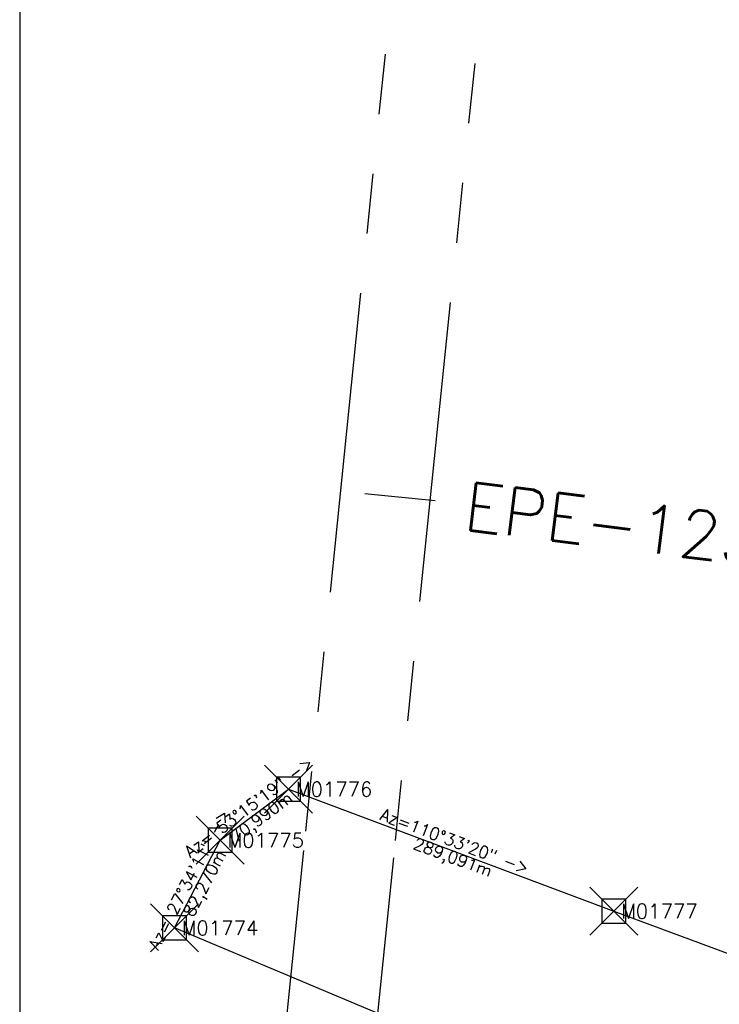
# Model space of a CAD drawing. Extents: x 312047 to 329088, y 8928324 to 8953812.
# Tile 100 of 125: x 319000 to 319582, y 8948145 to 8948964. Entities that reach past the tile are written whole.
import ezdxf
from ezdxf.enums import TextEntityAlignment as Align

# ---------------------------------------------------------------- set-up
doc = ezdxf.new("R2010")
doc.units = 0
doc.header["$LTSCALE"] = 200
doc.header["$MEASUREMENT"] = 0
doc.header["$PDMODE"] = 67
doc.header["$PDSIZE"] = 20
doc.linetypes.add('PHANTOM', pattern=[2.5, 1.25, -0.25, 0.25, -0.25, 0.25, -0.25])
for name, color, linetype in [('AREA_ESTUDO', 7, 'CONTINUOUS'), ('ESTAC-GERAL', 2, 'CONTINUOUS'), ('LIMIT_FX_DOM', 180, 'PHANTOM'), ('NOVA MALHA', 1, 'CONTINUOUS'), ('TIC-GERAL', 2, 'CONTINUOUS')]:
    doc.layers.add(name, color=color, linetype=linetype)
doc.styles.add('60CL', font='SIMPLEX', dxfattribs={"height": 1.5, "bigfont": 'SIMP'})
doc.styles.get("Standard").update_dxf_attribs({"font": 'SIMPLEX', "bigfont": 'SIMP'})

msp = doc.modelspace()

# ---------------------------------------------------------------- linework, layer by layer
at = {"layer": 'AREA_ESTUDO'}
msp.add_lwpolyline([(319223.7, 8948324.04), (319494.38, 8948222.53), (320163.52, 8947974.68), (320602.71, 8947806.89), (320453.93, 8947765), (320200.13, 8947758.03), (320109.54, 8947796.13), (320055.38, 8947818.91), (320005.13, 8947840.04), (319853.05, 8947904.01), (319669.37, 8947981.26), (319128.74, 8948208.64), (319166.81, 8948281.57), (319223.7, 8948324.04)], dxfattribs=at)
for p in [(319223.7, 8948324.04), (319166.81, 8948281.57), (319494.38, 8948222.53), (319128.74, 8948208.64)]:
    msp.add_point(p, dxfattribs=at)
at = {"layer": 'LIMIT_FX_DOM'}
for points in [[(319334.62, 8949234.12), (319236.33, 8948273.99)], [(319409.23, 8949226.48), (319310.94, 8948266.35)], [(319236.24, 8948273.14), (319182.36, 8947746.85)], [(319311, 8948266.98), (319257.13, 8947740.7)]]:
    msp.add_lwpolyline(points, dxfattribs=at)
at = {"layer": 'NOVA MALHA'}
msp.add_line((319000, 8952100.33), (319000, 8929300.33), dxfattribs=at)
at = {"layer": 'TIC-GERAL'}
msp.add_line((319287.22, 8948570.25), (319345.68, 8948564.26), dxfattribs=at)

# ---------------------------------------------------------------- texts
at = {"layer": 'AREA_ESTUDO'}
for s, rotation, p in [('Az= 53°15\'19" ->', 36.74472, (319195.26, 8948302.8)), ('Az=110°33\'20" ->', 339.44441, (319359.04, 8948273.29)), ('Az= 27°34\'11" ->', 62.43028, (319147.78, 8948245.1))]:
    msp.add_text(s, height=10, rotation=rotation, dxfattribs=at).set_placement(p, align=Align.BOTTOM_CENTER)
for s, p in [('M01776', (319229.7, 8948324.04)), ('M01775', (319172.81, 8948281.57)), ('M01777', (319500.38, 8948222.53)), ('M01774', (319134.74, 8948208.64))]:
    msp.add_text(s, height=12, dxfattribs=at).set_placement(p, align=Align.MIDDLE_LEFT)
for s, rotation, p in [(' 70,990m', 36.74472, (319195.26, 8948302.8)), (' 289,091m', 339.44441, (319359.04, 8948273.29)), (' 82,270m', 62.43028, (319147.78, 8948245.1))]:
    msp.add_text(s, height=10, rotation=rotation, dxfattribs=at).set_placement(p, align=Align.TOP_CENTER)
at = {"layer": 'ESTAC-GERAL', "style": '60CL'}
msp.add_text('EPE-125', height=40, rotation=352.99558, dxfattribs=at).set_placement((319368.24, 8948540.13))

doc.saveas('drawing.dxf')
